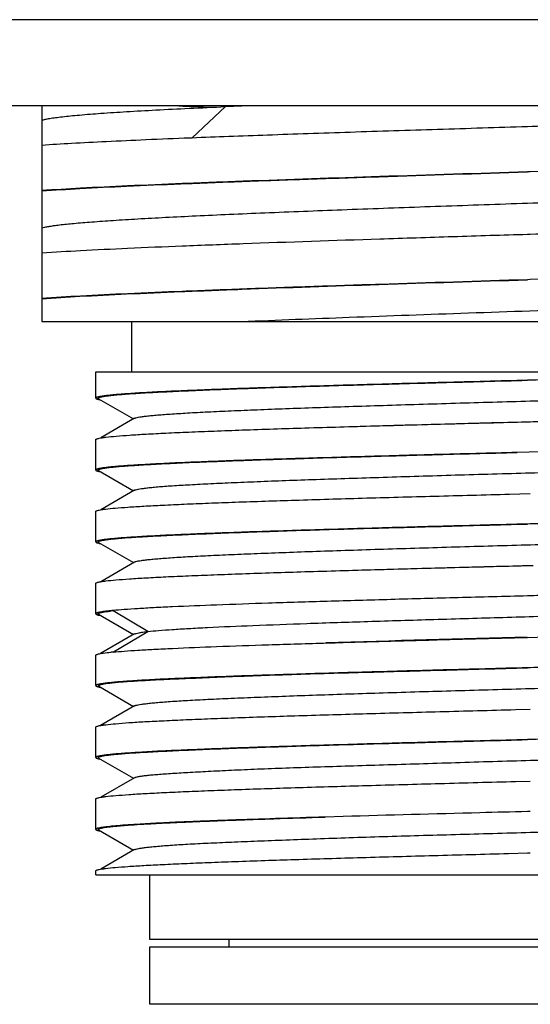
# Model space of a CAD drawing. Header units: millimetres. Extents: x 67 to 511, y 33 to 406.
# Tile 4 of 12: x 244 to 251, y 126 to 140. Entities that reach past the tile are written whole.
import ezdxf

# ---------------------------------------------------------------- set-up
doc = ezdxf.new("R2010")
doc.units = ezdxf.units.MM
doc.header["$LTSCALE"] = 32.67
doc.layers.get('0').update_dxf_attribs({"linetype": 'CONTINUOUS'})

msp = doc.modelspace()

# ---------------------------------------------------------------- linework, layer by layer
for p, q in [((290.157, 139.899), (193.657, 139.899)), ((290.157, 138.699), (193.657, 138.699)), ((244.344, 138.699), (244.344, 138.501)), ((246.435, 138.257), (246.898, 138.689)), ((246.898, 138.689), (247.124, 138.699)), ((244.344, 138.501), (244.344, 137.52)), ((246.402, 138.256), (246.433, 138.257)), ((251.135, 137.782), (251.094, 137.78)), ((244.344, 137.517), (244.344, 136.02)), ((251.094, 136.914), (251.135, 136.916)), ((251.135, 136.282), (251.094, 136.28)), ((244.344, 136.017), (244.344, 135.699)), ((244.344, 135.699), (257.844, 135.699)), ((245.594, 134.999), (245.594, 135.699)), ((245.094, 134.999), (256.917, 134.999)), ((245.094, 134.633), (245.094, 134.999)), ((251.135, 134.882), (251.094, 134.881)), ((245.134, 134.625), (245.62, 134.344)), ((245.634, 134.352), (245.163, 134.079)), ((251.094, 134.304), (251.135, 134.305)), ((245.094, 133.633), (245.094, 134.055)), ((251.573, 133.894), (250.951, 133.877)), ((245.134, 133.625), (245.62, 133.344)), ((245.634, 133.352), (245.163, 133.079)), ((250.845, 133.297), (251.135, 133.305)), ((245.094, 132.633), (245.094, 133.055)), ((251.135, 132.882), (251.094, 132.881)), ((245.134, 132.625), (245.62, 132.344)), ((245.634, 132.352), (245.163, 132.079)), ((251.094, 132.304), (251.175, 132.306)), ((245.094, 131.633), (245.094, 132.055)), ((245.819, 131.386), (245.337, 131.675)), ((245.129, 131.616), (245.13, 131.616)), ((245.13, 131.616), (245.131, 131.616)), ((245.133, 131.625), (245.62, 131.344)), ((245.343, 131.101), (245.819, 131.386)), ((245.634, 131.352), (245.162, 131.079)), ((251.094, 131.304), (251.359, 131.311)), ((245.094, 130.633), (245.094, 131.055)), ((245.13, 131.073), (245.13, 131.073)), ((245.131, 131.073), (245.132, 131.073)), ((246.944, 130.76), (246.944, 130.758)), ((245.137, 130.623), (245.62, 130.344)), ((245.634, 130.352), (245.162, 130.079)), ((250.929, 130.3), (251.135, 130.305)), ((245.094, 129.633), (245.094, 130.055)), ((251.135, 129.882), (251.094, 129.881)), ((245.134, 129.625), (245.62, 129.344)), ((245.634, 129.352), (245.163, 129.079)), ((250.931, 129.3), (251.135, 129.305)), ((245.094, 128.633), (245.094, 129.055)), ((248.29, 128.804), (248.281, 128.804)), ((248.534, 128.811), (248.29, 128.804)), ((251.135, 128.882), (251.094, 128.881)), ((245.134, 128.625), (245.62, 128.344)), ((245.634, 128.352), (245.163, 128.079)), ((250.831, 128.297), (251.094, 128.304)), ((251.094, 128.304), (251.135, 128.305)), ((245.094, 127.999), (245.094, 128.055)), ((245.094, 127.999), (256.917, 127.999)), ((245.844, 127.099), (245.844, 127.999)), ((256.344, 127.099), (245.844, 127.099)), ((246.944, 127.099), (246.944, 126.999)), ((245.844, 126.999), (256.344, 126.999)), ((245.844, 126.199), (245.844, 126.999)), ((256.344, 126.199), (245.844, 126.199))]:
    msp.add_line(p, q)
for centre, radius, start, end in [((254.427, 337.949), 199.418, 267.64935, 267.78105), ((245.216, 134.97), 0.365, 256.5291, 257.5724), ((245.216, 132.973), 0.368, 256.5395, 257.6376), ((245.674, 128.334), 3.357, 95.7654, 96.3753), ((245.784, 126.885), 4.814, 95.3644, 95.7421), ((245.213, 131.96), 0.355, 256.3304, 257.5258), ((260.174, -248.918), 380.331, 91.36804, 91.78997), ((245.768, 126.474), 4.646, 95.3576, 95.749), ((245.225, 131.01), 0.405, 257.0936, 257.7134), ((245.216, 129.972), 0.367, 256.5378, 257.615)]:
    msp.add_arc(centre, radius, start, end)
for points, knots in [([(244.344, 138.501), (244.36, 138.505), (244.396, 138.514), (244.46, 138.526), (244.539, 138.538), (244.635, 138.549), (244.746, 138.561), (244.925, 138.578), (245.185, 138.598), (245.54, 138.621), (245.948, 138.644), (246.407, 138.667), (246.73, 138.681), (246.898, 138.689)], [0, 0, 0, 0, 0.018832, 0.043987, 0.075407, 0.113006, 0.156687, 0.206344, 0.323116, 0.462179, 0.622284, 0.802178, 1, 1, 1, 1]), ([(251.094, 138.414), (251.453, 138.426), (252.163, 138.448), (253.211, 138.481), (254.216, 138.515), (254.869, 138.538), (255.185, 138.55)], [0, 0, 0, 0, 0.263081, 0.52086, 0.768154, 1, 1, 1, 1]), ([(246.433, 138.257), (246.603, 138.264), (246.953, 138.277), (247.491, 138.297), (248.053, 138.316), (248.841, 138.343), (249.857, 138.375), (250.678, 138.401), (251.094, 138.414)], [0, 0, 0, 0, 0.109577, 0.225237, 0.346141, 0.471496, 0.732104, 1, 1, 1, 1]), ([(244.344, 138.154), (244.481, 138.164), (244.78, 138.182), (245.262, 138.207), (245.811, 138.232), (246.198, 138.248), (246.402, 138.256)], [0, 0, 0, 0, 0.200081, 0.435295, 0.702978, 1, 1, 1, 1]), ([(255.812, 137.94), (255.462, 137.926), (254.728, 137.899), (253.169, 137.845), (251.96, 137.807), (251.135, 137.782)], [0, 0, 0, 0, 0.224538, 0.470619, 1, 1, 1, 1]), ([(251.094, 137.78), (250.41, 137.759), (249.093, 137.718), (247.494, 137.664), (246.326, 137.619), (245.572, 137.588), (244.921, 137.556), (244.524, 137.533), (244.344, 137.52)], [0, 0, 0, 0, 0.303854, 0.585163, 0.710741, 0.823082, 0.920105, 1, 1, 1, 1]), ([(244.344, 137.517), (244.521, 137.529), (244.914, 137.553), (245.558, 137.585), (246.308, 137.617), (247.15, 137.65), (248.067, 137.682), (249.391, 137.727), (250.406, 137.759), (251.094, 137.78)], [0, 0, 0, 0, 0.078578, 0.174712, 0.286489, 0.411993, 0.548809, 0.69424, 1, 1, 1, 1]), ([(244.345, 137.001), (244.358, 137.005), (244.39, 137.013), (244.445, 137.023), (244.513, 137.034), (244.629, 137.049), (244.805, 137.067), (245.054, 137.087), (245.35, 137.108), (245.692, 137.129), (246.077, 137.15), (246.501, 137.171), (246.961, 137.192), (247.637, 137.221), (248.544, 137.256), (249.484, 137.291), (250.268, 137.318), (251.071, 137.346), (252.067, 137.381), (253.233, 137.422), (254.169, 137.458), (254.877, 137.487), (255.366, 137.508), (255.823, 137.528), (256.242, 137.55), (256.622, 137.571), (256.958, 137.592), (257.249, 137.612), (257.492, 137.633), (257.685, 137.653), (257.797, 137.669), (257.844, 137.678)], [0, 0, 0, 0, 0.00317, 0.007295, 0.01237, 0.018391, 0.033226, 0.051718, 0.073765, 0.099182, 0.12774, 0.159212, 0.193371, 0.229975, 0.309301, 0.394652, 0.438777, 0.483406, 0.572773, 0.659963, 0.742242, 0.780739, 0.817062, 0.85093, 0.88207, 0.910246, 0.935238, 0.956858, 0.974948, 0.989354, 1, 1, 1, 1]), ([(251.135, 136.916), (251.554, 136.929), (252.379, 136.954), (253.588, 136.994), (254.728, 137.033), (255.462, 137.06), (255.812, 137.074)], [0, 0, 0, 0, 0.268514, 0.529384, 0.775465, 1, 1, 1, 1]), ([(244.344, 136.654), (244.524, 136.667), (244.921, 136.69), (245.572, 136.722), (246.326, 136.753), (247.494, 136.798), (248.748, 136.84), (250.065, 136.882), (250.749, 136.904), (251.094, 136.914)], [0, 0, 0, 0, 0.079896, 0.176921, 0.289262, 0.414841, 0.69615, 0.846655, 1, 1, 1, 1]), ([(255.812, 136.44), (255.462, 136.426), (254.728, 136.399), (253.169, 136.345), (251.96, 136.307), (251.135, 136.282)], [0, 0, 0, 0, 0.224538, 0.47062, 1, 1, 1, 1]), ([(251.094, 136.28), (250.41, 136.259), (249.401, 136.227), (248.084, 136.184), (247.168, 136.151), (246.326, 136.119), (245.572, 136.088), (244.921, 136.056), (244.524, 136.033), (244.344, 136.02)], [0, 0, 0, 0, 0.303853, 0.448682, 0.585161, 0.710739, 0.82308, 0.920105, 1, 1, 1, 1]), ([(244.344, 136.017), (244.521, 136.029), (244.913, 136.053), (245.558, 136.085), (246.308, 136.117), (247.477, 136.163), (249.083, 136.217), (250.406, 136.259), (251.094, 136.28)], [0, 0, 0, 0, 0.078561, 0.174621, 0.286537, 0.412037, 0.69422, 1, 1, 1, 1]), ([(247.121, 135.699), (247.62, 135.72), (248.671, 135.761), (250.292, 135.82), (251.694, 135.868), (252.816, 135.908), (253.627, 135.938), (254.398, 135.967), (255.118, 135.997), (255.776, 136.027), (256.361, 136.056), (256.864, 136.085), (257.228, 136.11), (257.473, 136.132), (257.619, 136.146), (257.74, 136.161), (257.813, 136.172), (257.844, 136.178)], [0, 0, 0, 0, 0.139626, 0.293935, 0.45324, 0.531656, 0.60761, 0.679905, 0.7474, 0.809049, 0.863889, 0.911077, 0.949844, 0.965879, 0.979595, 0.990981, 1, 1, 1, 1]), ([(251.094, 134.881), (250.704, 134.871), (250.124, 134.856), (249.358, 134.835), (248.806, 134.819), (248.275, 134.804), (247.772, 134.788), (247.3, 134.773), (246.865, 134.758), (246.471, 134.742), (246.121, 134.727), (245.859, 134.714), (245.675, 134.703), (245.555, 134.695), (245.45, 134.688), (245.357, 134.68), (245.279, 134.672), (245.222, 134.666), (245.184, 134.66), (245.16, 134.656), (245.141, 134.652), (245.124, 134.649), (245.112, 134.645), (245.103, 134.642), (245.099, 134.639), (245.096, 134.636), (245.094, 134.634), (245.094, 134.633)], [0, 0, 0, 0, 0.19479, 0.28984, 0.3821, 0.470683, 0.554737, 0.633453, 0.706075, 0.771905, 0.830311, 0.880733, 0.902797, 0.922691, 0.940369, 0.95579, 0.96892, 0.979731, 0.984261, 0.988205, 0.991565, 0.994341, 0.99654, 0.998175, 0.998792, 0.999288, 1, 1, 1, 1]), ([(245.136, 134.625), (245.135, 134.626), (245.133, 134.627), (245.131, 134.629), (245.129, 134.631), (245.129, 134.634), (245.132, 134.638), (245.139, 134.642), (245.149, 134.646), (245.163, 134.65), (245.181, 134.653), (245.202, 134.657), (245.227, 134.661), (245.268, 134.667), (245.328, 134.674), (245.412, 134.682), (245.51, 134.69), (245.623, 134.698), (245.75, 134.706), (245.89, 134.713), (246.044, 134.721), (246.21, 134.729), (246.456, 134.74), (246.792, 134.754), (247.228, 134.77), (247.703, 134.786), (248.213, 134.802), (248.753, 134.818), (249.317, 134.833), (250.1, 134.855), (250.694, 134.871), (251.094, 134.881)], [0, 0, 0, 0, 0.000598, 0.001074, 0.001455, 0.001791, 0.00258, 0.003821, 0.005622, 0.008017, 0.011018, 0.014634, 0.018866, 0.023719, 0.035289, 0.049335, 0.06582, 0.084706, 0.105943, 0.12946, 0.15518, 0.183029, 0.212933, 0.278615, 0.351616, 0.431277, 0.516822, 0.607373, 0.701935, 0.799528, 1, 1, 1, 1]), ([(245.634, 134.352), (245.636, 134.353), (245.643, 134.356), (245.66, 134.361), (245.689, 134.368), (245.732, 134.375), (245.789, 134.383), (245.857, 134.39), (245.937, 134.398), (246.029, 134.405), (246.174, 134.415), (246.383, 134.428), (246.666, 134.443), (246.989, 134.458), (247.349, 134.473), (247.744, 134.488), (248.169, 134.503), (248.621, 134.518), (249.096, 134.533), (249.589, 134.548), (250.097, 134.564), (250.613, 134.579), (251.134, 134.594), (251.656, 134.609), (252.172, 134.624), (252.679, 134.639), (253.172, 134.654), (253.647, 134.669), (254.099, 134.684), (254.525, 134.699), (254.92, 134.714), (255.28, 134.729), (255.603, 134.744), (255.886, 134.759), (256.096, 134.772), (256.241, 134.782), (256.333, 134.79), (256.413, 134.797), (256.481, 134.805), (256.537, 134.812), (256.581, 134.82), (256.61, 134.826), (256.627, 134.831), (256.634, 134.834), (256.636, 134.836)], [0, 0, 0, 0, 0.000806, 0.001873, 0.004818, 0.00886, 0.013998, 0.020227, 0.027534, 0.035903, 0.045314, 0.067181, 0.092949, 0.122388, 0.155233, 0.191184, 0.22992, 0.271093, 0.314331, 0.359244, 0.405427, 0.452462, 0.499927, 0.547392, 0.59443, 0.640617, 0.685534, 0.728774, 0.769954, 0.808704, 0.844665, 0.87751, 0.906959, 0.932749, 0.954631, 0.964043, 0.97241, 0.979719, 0.985955, 0.991107, 0.995164, 0.998121, 0.999192, 1, 1, 1, 1]), ([(251.801, 134.9), (251.746, 134.899), (251.635, 134.896), (251.469, 134.891), (251.302, 134.887), (251.191, 134.884), (251.135, 134.882)], [0, 0, 0, 0, 0.249248, 0.499129, 0.749443, 1, 1, 1, 1]), ([(245.094, 134.633), (245.094, 134.631), (245.096, 134.628), (245.1, 134.626), (245.106, 134.623), (245.116, 134.619), (245.125, 134.617), (245.131, 134.615)], [0, 0, 0, 0, 0.117898, 0.203803, 0.312614, 0.604568, 1, 1, 1, 1]), ([(245.137, 134.614), (245.139, 134.613), (245.147, 134.612), (245.155, 134.61), (245.161, 134.609)], [0, 0, 0, 0, 0.230235, 1, 1, 1, 1]), ([(245.143, 134.075), (245.156, 134.078), (245.187, 134.083), (245.265, 134.094), (245.391, 134.106), (245.578, 134.12), (245.809, 134.134), (246.083, 134.148), (246.399, 134.162), (246.752, 134.176), (247.291, 134.196), (248.036, 134.22), (248.998, 134.248), (250.029, 134.276), (250.735, 134.294), (251.094, 134.304)], [0, 0, 0, 0, 0.006882, 0.015758, 0.039453, 0.070926, 0.109935, 0.156171, 0.20926, 0.268773, 0.334229, 0.480796, 0.644211, 0.819171, 1, 1, 1, 1]), ([(248.538, 134.234), (248.953, 134.247), (249.586, 134.265), (250.438, 134.288), (250.874, 134.299), (251.094, 134.304)], [0, 0, 0, 0, 0.487345, 0.741968, 1, 1, 1, 1]), ([(251.135, 134.305), (251.191, 134.306), (251.302, 134.309), (251.469, 134.314), (251.636, 134.318), (251.747, 134.321), (251.802, 134.322)], [0, 0, 0, 0, 0.250558, 0.500874, 0.750754, 1, 1, 1, 1]), ([(245.094, 134.055), (245.094, 134.057), (245.097, 134.06), (245.101, 134.063), (245.109, 134.067), (245.123, 134.071), (245.136, 134.074), (245.143, 134.075)], [0, 0, 0, 0, 0.108711, 0.192908, 0.301572, 0.59698, 1, 1, 1, 1]), ([(250.951, 133.877), (250.567, 133.867), (249.998, 133.852), (249.247, 133.832), (248.707, 133.816), (248.188, 133.801), (247.697, 133.786), (247.238, 133.771), (246.815, 133.756), (246.431, 133.741), (246.091, 133.726), (245.837, 133.712), (245.657, 133.702), (245.542, 133.694), (245.439, 133.687), (245.349, 133.679), (245.273, 133.672), (245.218, 133.665), (245.181, 133.66), (245.158, 133.656), (245.139, 133.652), (245.123, 133.648), (245.111, 133.645), (245.103, 133.641), (245.098, 133.639), (245.096, 133.636), (245.094, 133.634), (245.094, 133.633)], [0, 0, 0, 0, 0.196046, 0.291435, 0.383876, 0.472506, 0.556498, 0.63507, 0.707487, 0.773077, 0.831227, 0.8814, 0.903346, 0.92313, 0.940707, 0.956037, 0.969089, 0.979834, 0.984337, 0.988258, 0.991598, 0.994358, 0.996545, 0.998173, 0.998789, 0.999284, 1, 1, 1, 1]), ([(245.134, 133.625), (245.132, 133.626), (245.131, 133.627), (245.129, 133.629), (245.127, 133.631), (245.127, 133.634), (245.129, 133.637), (245.132, 133.639), (245.137, 133.642), (245.146, 133.645), (245.16, 133.649), (245.177, 133.653), (245.198, 133.657), (245.222, 133.661), (245.262, 133.666), (245.321, 133.673), (245.402, 133.681), (245.497, 133.689), (245.606, 133.696), (245.729, 133.704), (245.865, 133.712), (246.014, 133.72), (246.175, 133.728), (246.414, 133.739), (246.742, 133.752), (247.166, 133.768), (247.629, 133.783), (248.127, 133.799), (248.654, 133.815), (249.206, 133.83), (249.974, 133.852), (250.558, 133.867), (250.951, 133.877)], [0, 0, 0, 0, 0.000608, 0.001093, 0.001481, 0.00182, 0.002605, 0.003156, 0.003839, 0.00563, 0.008017, 0.011015, 0.01463, 0.018863, 0.023714, 0.035262, 0.049237, 0.065599, 0.084312, 0.105335, 0.128629, 0.154153, 0.181844, 0.21162, 0.277103, 0.349953, 0.429515, 0.514999, 0.605524, 0.700221, 0.798188, 1, 1, 1, 1]), ([(245.634, 133.352), (245.636, 133.353), (245.643, 133.356), (245.66, 133.361), (245.688, 133.368), (245.732, 133.375), (245.789, 133.382), (245.857, 133.39), (245.937, 133.398), (246.029, 133.405), (246.174, 133.416), (246.383, 133.428), (246.666, 133.443), (246.989, 133.458), (247.349, 133.473), (247.744, 133.488), (248.169, 133.503), (248.621, 133.518), (249.096, 133.533), (249.589, 133.548), (250.096, 133.564), (250.613, 133.579), (251.134, 133.594), (251.656, 133.609), (252.172, 133.624), (252.679, 133.639), (253.173, 133.654), (253.647, 133.669), (254.1, 133.684), (254.525, 133.699), (254.92, 133.714), (255.28, 133.729), (255.604, 133.744), (255.886, 133.759), (256.096, 133.772), (256.241, 133.782), (256.333, 133.79), (256.413, 133.797), (256.481, 133.805), (256.537, 133.812), (256.581, 133.82), (256.61, 133.826), (256.627, 133.831), (256.634, 133.834), (256.636, 133.836)], [0, 0, 0, 0, 0.000805, 0.001873, 0.00482, 0.008863, 0.014003, 0.020229, 0.027528, 0.035889, 0.045298, 0.067168, 0.092942, 0.122376, 0.155212, 0.191168, 0.229911, 0.271083, 0.314318, 0.359235, 0.405423, 0.45246, 0.499927, 0.547395, 0.594433, 0.640624, 0.685547, 0.728788, 0.769963, 0.808714, 0.844685, 0.877529, 0.906966, 0.932753, 0.954647, 0.96406, 0.972422, 0.979723, 0.98595, 0.991096, 0.995151, 0.998114, 0.999189, 1, 1, 1, 1]), ([(245.094, 133.633), (245.094, 133.631), (245.097, 133.628), (245.101, 133.625), (245.108, 133.622), (245.121, 133.618), (245.132, 133.615), (245.138, 133.614)], [0, 0, 0, 0, 0.111564, 0.196268, 0.30496, 0.599311, 1, 1, 1, 1]), ([(245.138, 133.614), (245.14, 133.613), (245.148, 133.612), (245.155, 133.61), (245.161, 133.609)], [0, 0, 0, 0, 0.231454, 1, 1, 1, 1]), ([(245.141, 133.075), (245.154, 133.078), (245.183, 133.083), (245.257, 133.093), (245.378, 133.105), (245.555, 133.118), (245.775, 133.132), (246.036, 133.145), (246.336, 133.159), (246.672, 133.173), (247.186, 133.192), (247.899, 133.215), (248.822, 133.243), (249.815, 133.27), (250.498, 133.288), (250.845, 133.297)], [0, 0, 0, 0, 0.006854, 0.015678, 0.039198, 0.070416, 0.109105, 0.154973, 0.207672, 0.266798, 0.331898, 0.477978, 0.641431, 0.817237, 1, 1, 1, 1]), ([(245.094, 133.055), (245.094, 133.057), (245.097, 133.06), (245.101, 133.063), (245.109, 133.067), (245.122, 133.071), (245.134, 133.074), (245.141, 133.075)], [0, 0, 0, 0, 0.109759, 0.194138, 0.302807, 0.597817, 1, 1, 1, 1]), ([(251.801, 132.9), (251.746, 132.899), (251.635, 132.896), (251.469, 132.891), (251.302, 132.887), (251.191, 132.884), (251.135, 132.882)], [0, 0, 0, 0, 0.249248, 0.499129, 0.749443, 1, 1, 1, 1]), ([(251.094, 132.881), (250.704, 132.871), (250.124, 132.856), (249.358, 132.835), (248.806, 132.819), (248.275, 132.804), (247.772, 132.788), (247.3, 132.773), (246.865, 132.758), (246.471, 132.742), (246.121, 132.727), (245.859, 132.714), (245.675, 132.703), (245.555, 132.695), (245.45, 132.688), (245.357, 132.68), (245.279, 132.672), (245.222, 132.666), (245.184, 132.66), (245.16, 132.656), (245.141, 132.652), (245.124, 132.649), (245.112, 132.645), (245.103, 132.642), (245.099, 132.639), (245.096, 132.636), (245.094, 132.634), (245.094, 132.633)], [0, 0, 0, 0, 0.19479, 0.28984, 0.3821, 0.470683, 0.554737, 0.633454, 0.706076, 0.771905, 0.830311, 0.880733, 0.902797, 0.922691, 0.940369, 0.95579, 0.96892, 0.979731, 0.984261, 0.988206, 0.991565, 0.994342, 0.99654, 0.998175, 0.998793, 0.999288, 1, 1, 1, 1]), ([(245.136, 132.625), (245.135, 132.626), (245.133, 132.627), (245.131, 132.629), (245.129, 132.631), (245.129, 132.634), (245.132, 132.638), (245.139, 132.642), (245.149, 132.646), (245.163, 132.649), (245.18, 132.653), (245.202, 132.657), (245.227, 132.661), (245.268, 132.667), (245.328, 132.674), (245.412, 132.682), (245.51, 132.69), (245.623, 132.698), (245.749, 132.706), (245.89, 132.713), (246.043, 132.721), (246.21, 132.729), (246.456, 132.74), (246.792, 132.754), (247.227, 132.77), (247.702, 132.786), (248.213, 132.802), (248.752, 132.818), (249.316, 132.833), (250.1, 132.855), (250.694, 132.871), (251.094, 132.881)], [0, 0, 0, 0, 0.0006, 0.001078, 0.00146, 0.001796, 0.002582, 0.003819, 0.005616, 0.008006, 0.011003, 0.014614, 0.018843, 0.023693, 0.035259, 0.049304, 0.06579, 0.084676, 0.105912, 0.129427, 0.155146, 0.182992, 0.212894, 0.278569, 0.351567, 0.43123, 0.516781, 0.60734, 0.70191, 0.799511, 1, 1, 1, 1]), ([(245.634, 132.352), (245.637, 132.353), (245.643, 132.356), (245.66, 132.362), (245.689, 132.368), (245.733, 132.375), (245.789, 132.383), (245.858, 132.39), (245.938, 132.398), (246.03, 132.405), (246.175, 132.416), (246.385, 132.429), (246.668, 132.443), (246.991, 132.458), (247.352, 132.473), (247.746, 132.488), (248.172, 132.503), (248.624, 132.518), (249.268, 132.539), (250.108, 132.564), (251.137, 132.594), (252.165, 132.623), (253.005, 132.649), (253.649, 132.669), (254.101, 132.684), (254.526, 132.699), (254.921, 132.714), (255.281, 132.729), (255.604, 132.744), (255.887, 132.759), (256.096, 132.772), (256.241, 132.782), (256.333, 132.79), (256.413, 132.797), (256.481, 132.805), (256.537, 132.812), (256.581, 132.819), (256.61, 132.826), (256.627, 132.831), (256.634, 132.834), (256.636, 132.836)], [0, 0, 0, 0, 0.000811, 0.001884, 0.004846, 0.008908, 0.014069, 0.020315, 0.027633, 0.036007, 0.045422, 0.067307, 0.093109, 0.12257, 0.155416, 0.191374, 0.23013, 0.271312, 0.314547, 0.405645, 0.500137, 0.594621, 0.685706, 0.728938, 0.770095, 0.808822, 0.844778, 0.87762, 0.907038, 0.9328, 0.954683, 0.964099, 0.972464, 0.979761, 0.985979, 0.991113, 0.995158, 0.998114, 0.999188, 1, 1, 1, 1]), ([(245.094, 132.633), (245.094, 132.631), (245.096, 132.628), (245.1, 132.626), (245.106, 132.623), (245.116, 132.619), (245.125, 132.617), (245.131, 132.615)], [0, 0, 0, 0, 0.117837, 0.203731, 0.312539, 0.604516, 1, 1, 1, 1]), ([(245.138, 132.614), (245.139, 132.613), (245.147, 132.612), (245.155, 132.61), (245.161, 132.609)], [0, 0, 0, 0, 0.230654, 1, 1, 1, 1]), ([(245.142, 132.075), (245.155, 132.078), (245.186, 132.083), (245.263, 132.094), (245.39, 132.106), (245.576, 132.12), (245.807, 132.134), (246.081, 132.148), (246.396, 132.162), (246.75, 132.176), (247.288, 132.196), (248.034, 132.22), (248.997, 132.248), (250.028, 132.276), (250.735, 132.294), (251.094, 132.304)], [0, 0, 0, 0, 0.00684, 0.015679, 0.039305, 0.070723, 0.109689, 0.155893, 0.208963, 0.268468, 0.333927, 0.480531, 0.644015, 0.819068, 1, 1, 1, 1]), ([(248.423, 132.231), (248.635, 132.237), (249.067, 132.25), (249.958, 132.275), (250.637, 132.292), (251.094, 132.304)], [0, 0, 0, 0, 0.237913, 0.486059, 1, 1, 1, 1]), ([(245.094, 132.055), (245.094, 132.057), (245.097, 132.06), (245.101, 132.063), (245.109, 132.067), (245.123, 132.071), (245.135, 132.074), (245.142, 132.075)], [0, 0, 0, 0, 0.109175, 0.193454, 0.302122, 0.597355, 1, 1, 1, 1]), ([(251.094, 131.881), (250.774, 131.873), (250.142, 131.856), (249.213, 131.831), (248.334, 131.806), (247.525, 131.781), (246.809, 131.756), (246.279, 131.734), (245.914, 131.717), (245.69, 131.704), (245.5, 131.692), (245.386, 131.682), (245.334, 131.678)], [0, 0, 0, 0, 0.16679, 0.329279, 0.483271, 0.624796, 0.750201, 0.856256, 0.90115, 0.940234, 0.973256, 1, 1, 1, 1]), ([(245.819, 131.386), (245.868, 131.391), (245.981, 131.401), (246.168, 131.415), (246.395, 131.429), (246.769, 131.449), (247.318, 131.472), (248.061, 131.5), (248.9, 131.527), (249.809, 131.555), (250.759, 131.583), (251.72, 131.611), (252.664, 131.638), (253.56, 131.666), (254.264, 131.69), (254.782, 131.709), (255.131, 131.723), (255.448, 131.737), (255.731, 131.751), (255.979, 131.764), (256.162, 131.776), (256.289, 131.786), (256.369, 131.793), (256.439, 131.8), (256.499, 131.807), (256.548, 131.814), (256.587, 131.821), (256.613, 131.827), (256.628, 131.832), (256.634, 131.834), (256.636, 131.836)], [0, 0, 0, 0, 0.013736, 0.031161, 0.052156, 0.076588, 0.134925, 0.204318, 0.282661, 0.367474, 0.456151, 0.545916, 0.633977, 0.717609, 0.794187, 0.829083, 0.861358, 0.890744, 0.917009, 0.939963, 0.959439, 0.967821, 0.975275, 0.981787, 0.987346, 0.991944, 0.99558, 0.998259, 0.999244, 1, 1, 1, 1]), ([(251.801, 131.9), (251.743, 131.899), (251.625, 131.895), (251.448, 131.891), (251.271, 131.886), (251.153, 131.883), (251.094, 131.881)], [0, 0, 0, 0, 0.249235, 0.499127, 0.749456, 1, 1, 1, 1]), ([(245.303, 131.675), (245.272, 131.671), (245.22, 131.666), (245.161, 131.657), (245.128, 131.65), (245.115, 131.646), (245.108, 131.643), (245.102, 131.641), (245.097, 131.638), (245.094, 131.635), (245.094, 131.633)], [0, 0, 0, 0, 0.424254, 0.730856, 0.839861, 0.883353, 0.919616, 0.948835, 0.971368, 1, 1, 1, 1]), ([(245.134, 131.625), (245.132, 131.626), (245.13, 131.627), (245.127, 131.63), (245.127, 131.634), (245.13, 131.637), (245.134, 131.639), (245.14, 131.642), (245.147, 131.645), (245.157, 131.648), (245.168, 131.651), (245.187, 131.655), (245.216, 131.66), (245.256, 131.665), (245.285, 131.669), (245.301, 131.671)], [0, 0, 0, 0, 0.025436, 0.043637, 0.058572, 0.076484, 0.101445, 0.135034, 0.177866, 0.230218, 0.292228, 0.363968, 0.536774, 0.748784, 1, 1, 1, 1]), ([(245.094, 131.633), (245.094, 131.631), (245.096, 131.629), (245.099, 131.626), (245.105, 131.623), (245.115, 131.619), (245.124, 131.617), (245.129, 131.616)], [0, 0, 0, 0, 0.11946, 0.205656, 0.314488, 0.605859, 1, 1, 1, 1]), ([(245.137, 131.614), (245.138, 131.614), (245.145, 131.612), (245.152, 131.611), (245.158, 131.61)], [0, 0, 0, 0, 0.232241, 1, 1, 1, 1]), ([(245.635, 131.351), (245.638, 131.353), (245.645, 131.356), (245.665, 131.362), (245.701, 131.37), (245.755, 131.378), (245.796, 131.383), (245.819, 131.386)], [0, 0, 0, 0, 0.054311, 0.128172, 0.336566, 0.626977, 1, 1, 1, 1]), ([(245.334, 131.1), (245.386, 131.105), (245.5, 131.114), (245.69, 131.127), (245.914, 131.139), (246.279, 131.157), (246.809, 131.179), (247.525, 131.203), (248.334, 131.228), (249.213, 131.254), (250.142, 131.279), (250.774, 131.295), (251.094, 131.304)], [0, 0, 0, 0, 0.026745, 0.059768, 0.098851, 0.143745, 0.249801, 0.375206, 0.516731, 0.670723, 0.833211, 1, 1, 1, 1]), ([(245.094, 131.055), (245.094, 131.057), (245.096, 131.06), (245.099, 131.062), (245.105, 131.065), (245.116, 131.069), (245.125, 131.071), (245.13, 131.073)], [0, 0, 0, 0, 0.118685, 0.204718, 0.31351, 0.605102, 1, 1, 1, 1]), ([(245.13, 131.073), (245.14, 131.075), (245.163, 131.08), (245.22, 131.088), (245.268, 131.094), (245.303, 131.097)], [0, 0, 0, 0, 0.174966, 0.400087, 1, 1, 1, 1]), ([(251.094, 130.881), (250.704, 130.871), (250.124, 130.856), (249.358, 130.835), (248.806, 130.819), (248.275, 130.804), (247.772, 130.788), (247.3, 130.773), (246.865, 130.758), (246.471, 130.742), (246.121, 130.727), (245.859, 130.714), (245.675, 130.703), (245.555, 130.695), (245.45, 130.688), (245.357, 130.68), (245.279, 130.672), (245.222, 130.666), (245.184, 130.66), (245.16, 130.656), (245.141, 130.652), (245.124, 130.649), (245.112, 130.645), (245.103, 130.642), (245.099, 130.639), (245.096, 130.636), (245.094, 130.634), (245.094, 130.633)], [0, 0, 0, 0, 0.19479, 0.28984, 0.3821, 0.470684, 0.554738, 0.633454, 0.706076, 0.771906, 0.830312, 0.880734, 0.902798, 0.922693, 0.940371, 0.955793, 0.968923, 0.979734, 0.984264, 0.988208, 0.991567, 0.994343, 0.996542, 0.998176, 0.998793, 0.999289, 1, 1, 1, 1]), ([(245.137, 130.623), (245.136, 130.624), (245.134, 130.625), (245.132, 130.627), (245.13, 130.629), (245.13, 130.632), (245.133, 130.636), (245.14, 130.64), (245.15, 130.644), (245.163, 130.648), (245.181, 130.652), (245.202, 130.657), (245.227, 130.661), (245.267, 130.667), (245.328, 130.674), (245.411, 130.682), (245.509, 130.69), (245.622, 130.697), (245.749, 130.705), (245.89, 130.712), (246.044, 130.72), (246.21, 130.727), (246.389, 130.735), (246.58, 130.743), (246.856, 130.755), (247.227, 130.769), (247.702, 130.786), (248.212, 130.802), (248.752, 130.817), (249.316, 130.832), (250.1, 130.853), (250.694, 130.87), (251.094, 130.881)], [0, 0, 0, 0, 0.000604, 0.001087, 0.001476, 0.001819, 0.002614, 0.00385, 0.005638, 0.008014, 0.010993, 0.014585, 0.018793, 0.023623, 0.035158, 0.049191, 0.065683, 0.084592, 0.105864, 0.129422, 0.155181, 0.183058, 0.212975, 0.24486, 0.278638, 0.351577, 0.431173, 0.516692, 0.607268, 0.701874, 0.799502, 1, 1, 1, 1]), ([(245.634, 130.352), (245.637, 130.353), (245.643, 130.356), (245.66, 130.361), (245.689, 130.368), (245.733, 130.375), (245.789, 130.382), (245.857, 130.39), (245.938, 130.397), (246.029, 130.405), (246.175, 130.416), (246.384, 130.429), (246.667, 130.443), (246.99, 130.458), (247.351, 130.473), (247.745, 130.488), (248.329, 130.509), (249.116, 130.535), (250.107, 130.564), (251.135, 130.593), (252.163, 130.623), (253.003, 130.649), (253.647, 130.669), (254.099, 130.683), (254.525, 130.698), (254.919, 130.714), (255.28, 130.729), (255.603, 130.744), (255.886, 130.759), (256.095, 130.772), (256.24, 130.782), (256.332, 130.789), (256.412, 130.797), (256.48, 130.804), (256.536, 130.811), (256.58, 130.819), (256.61, 130.826), (256.627, 130.831), (256.633, 130.834), (256.636, 130.836)], [0, 0, 0, 0, 0.000813, 0.001887, 0.004844, 0.008895, 0.01404, 0.020273, 0.027584, 0.03596, 0.045379, 0.067255, 0.093029, 0.122476, 0.155329, 0.191285, 0.230018, 0.314426, 0.40552, 0.500011, 0.594504, 0.685588, 0.72881, 0.769972, 0.808705, 0.844672, 0.877543, 0.907009, 0.932768, 0.954596, 0.963989, 0.972346, 0.979649, 0.985883, 0.991037, 0.995104, 0.998085, 0.999173, 1, 1, 1, 1]), ([(251.801, 130.9), (251.743, 130.899), (251.625, 130.895), (251.448, 130.891), (251.271, 130.886), (251.153, 130.883), (251.094, 130.881)], [0, 0, 0, 0, 0.249235, 0.499127, 0.749456, 1, 1, 1, 1]), ([(245.094, 130.633), (245.094, 130.631), (245.096, 130.628), (245.1, 130.626), (245.107, 130.622), (245.118, 130.618), (245.128, 130.616), (245.134, 130.615)], [0, 0, 0, 0, 0.114817, 0.200129, 0.308875, 0.601995, 1, 1, 1, 1]), ([(245.138, 130.614), (245.14, 130.613), (245.148, 130.612), (245.155, 130.61), (245.161, 130.609)], [0, 0, 0, 0, 0.231644, 1, 1, 1, 1]), ([(245.143, 130.076), (245.156, 130.078), (245.187, 130.083), (245.262, 130.093), (245.385, 130.105), (245.566, 130.119), (245.791, 130.133), (246.056, 130.146), (246.361, 130.16), (246.704, 130.174), (247.226, 130.193), (247.949, 130.217), (248.884, 130.244), (249.889, 130.272), (250.578, 130.29), (250.929, 130.3)], [0, 0, 0, 0, 0.006946, 0.015866, 0.039581, 0.070997, 0.109881, 0.155935, 0.208803, 0.268074, 0.333286, 0.479456, 0.642757, 0.818094, 1, 1, 1, 1]), ([(245.094, 130.055), (245.094, 130.057), (245.097, 130.06), (245.101, 130.063), (245.11, 130.067), (245.124, 130.071), (245.136, 130.074), (245.143, 130.076)], [0, 0, 0, 0, 0.108462, 0.192611, 0.301269, 0.59677, 1, 1, 1, 1]), ([(251.094, 129.881), (250.704, 129.871), (250.124, 129.856), (249.358, 129.835), (248.806, 129.819), (248.275, 129.804), (247.772, 129.788), (247.3, 129.773), (246.865, 129.758), (246.471, 129.742), (246.121, 129.727), (245.859, 129.714), (245.675, 129.703), (245.555, 129.695), (245.45, 129.688), (245.357, 129.68), (245.279, 129.672), (245.222, 129.666), (245.184, 129.66), (245.16, 129.656), (245.141, 129.652), (245.124, 129.649), (245.112, 129.645), (245.103, 129.642), (245.099, 129.639), (245.096, 129.636), (245.094, 129.634), (245.094, 129.633)], [0, 0, 0, 0, 0.19479, 0.28984, 0.3821, 0.470683, 0.554737, 0.633453, 0.706075, 0.771905, 0.830311, 0.880733, 0.902797, 0.922691, 0.940369, 0.95579, 0.96892, 0.979731, 0.984261, 0.988206, 0.991565, 0.994341, 0.99654, 0.998175, 0.998792, 0.999288, 1, 1, 1, 1]), ([(245.137, 129.625), (245.136, 129.626), (245.134, 129.627), (245.132, 129.629), (245.13, 129.631), (245.13, 129.634), (245.132, 129.637), (245.135, 129.639), (245.141, 129.642), (245.15, 129.646), (245.163, 129.649), (245.181, 129.653), (245.202, 129.657), (245.227, 129.661), (245.267, 129.667), (245.328, 129.674), (245.411, 129.682), (245.51, 129.69), (245.622, 129.698), (245.749, 129.705), (245.89, 129.713), (246.044, 129.721), (246.21, 129.729), (246.456, 129.74), (246.792, 129.754), (247.227, 129.77), (247.702, 129.786), (248.212, 129.802), (248.752, 129.818), (249.316, 129.833), (250.1, 129.855), (250.694, 129.871), (251.094, 129.881)], [0, 0, 0, 0, 0.000605, 0.001088, 0.001473, 0.00181, 0.002588, 0.003135, 0.003813, 0.005592, 0.007963, 0.01094, 0.014532, 0.018743, 0.023576, 0.035116, 0.049147, 0.065634, 0.08454, 0.105815, 0.129377, 0.15514, 0.183018, 0.212935, 0.278594, 0.351528, 0.431136, 0.516673, 0.607257, 0.701858, 0.799481, 1, 1, 1, 1]), ([(251.801, 129.9), (251.746, 129.899), (251.635, 129.896), (251.469, 129.891), (251.302, 129.887), (251.191, 129.884), (251.135, 129.882)], [0, 0, 0, 0, 0.249248, 0.499129, 0.749443, 1, 1, 1, 1]), ([(245.635, 129.351), (245.638, 129.353), (245.644, 129.356), (245.66, 129.361), (245.689, 129.368), (245.733, 129.375), (245.79, 129.383), (245.858, 129.39), (245.939, 129.397), (246.031, 129.404), (246.177, 129.414), (246.387, 129.427), (246.669, 129.442), (246.992, 129.458), (247.352, 129.474), (247.747, 129.488), (248.172, 129.503), (248.625, 129.517), (249.1, 129.532), (249.593, 129.547), (250.1, 129.563), (250.616, 129.579), (251.137, 129.594), (251.658, 129.608), (252.174, 129.623), (252.681, 129.638), (253.174, 129.653), (253.649, 129.668), (254.101, 129.684), (254.526, 129.699), (254.921, 129.714), (255.28, 129.728), (255.603, 129.743), (255.886, 129.758), (256.096, 129.771), (256.241, 129.782), (256.333, 129.79), (256.413, 129.797), (256.481, 129.805), (256.537, 129.812), (256.581, 129.819), (256.609, 129.825), (256.626, 129.83), (256.632, 129.833), (256.634, 129.835)], [0, 0, 0, 0, 0.000798, 0.001856, 0.004785, 0.008826, 0.01399, 0.020264, 0.027625, 0.036047, 0.045504, 0.067427, 0.093194, 0.122595, 0.1554, 0.191364, 0.23016, 0.27139, 0.314654, 0.359563, 0.405733, 0.452761, 0.500226, 0.547687, 0.59471, 0.640881, 0.685801, 0.729072, 0.770281, 0.809013, 0.844908, 0.877689, 0.907093, 0.932883, 0.954824, 0.964278, 0.972677, 0.979992, 0.986201, 0.991295, 0.995282, 0.998174, 0.999216, 1, 1, 1, 1]), ([(245.094, 129.633), (245.094, 129.631), (245.096, 129.628), (245.1, 129.626), (245.106, 129.623), (245.116, 129.619), (245.125, 129.617), (245.131, 129.615)], [0, 0, 0, 0, 0.117852, 0.203748, 0.312557, 0.604529, 1, 1, 1, 1]), ([(245.137, 129.614), (245.139, 129.613), (245.147, 129.612), (245.155, 129.61), (245.161, 129.609)], [0, 0, 0, 0, 0.230567, 1, 1, 1, 1]), ([(245.143, 129.076), (245.156, 129.078), (245.187, 129.083), (245.263, 129.094), (245.386, 129.105), (245.567, 129.119), (245.791, 129.133), (246.057, 129.146), (246.362, 129.16), (246.705, 129.174), (247.227, 129.193), (247.95, 129.217), (248.886, 129.244), (249.891, 129.272), (250.58, 129.29), (250.931, 129.3)], [0, 0, 0, 0, 0.006954, 0.015881, 0.03961, 0.071038, 0.109932, 0.155994, 0.208868, 0.268143, 0.333357, 0.479524, 0.642812, 0.818127, 1, 1, 1, 1]), ([(245.094, 129.055), (245.094, 129.057), (245.097, 129.06), (245.102, 129.063), (245.11, 129.067), (245.124, 129.071), (245.136, 129.074), (245.143, 129.076)], [0, 0, 0, 0, 0.108351, 0.19248, 0.301135, 0.596679, 1, 1, 1, 1]), ([(248.281, 128.804), (248.051, 128.797), (247.613, 128.783), (247.08, 128.765), (246.688, 128.751), (246.424, 128.74), (246.181, 128.73), (245.96, 128.719), (245.763, 128.708), (245.59, 128.698), (245.443, 128.687), (245.321, 128.677), (245.226, 128.666), (245.164, 128.657), (245.13, 128.65), (245.116, 128.646), (245.109, 128.644), (245.102, 128.641), (245.097, 128.638), (245.094, 128.635), (245.094, 128.633)], [0, 0, 0, 0, 0.21574, 0.41145, 0.500661, 0.583557, 0.659762, 0.728926, 0.790737, 0.844914, 0.891216, 0.929439, 0.959423, 0.981064, 0.988751, 0.991817, 0.994373, 0.99643, 0.998012, 1, 1, 1, 1]), ([(245.136, 128.625), (245.135, 128.626), (245.133, 128.627), (245.13, 128.63), (245.13, 128.634), (245.132, 128.637), (245.135, 128.639), (245.141, 128.642), (245.148, 128.645), (245.157, 128.648), (245.167, 128.65), (245.185, 128.654), (245.212, 128.659), (245.25, 128.665), (245.295, 128.67), (245.347, 128.676), (245.406, 128.681), (245.473, 128.687), (245.576, 128.694), (245.721, 128.704), (245.916, 128.715), (246.136, 128.726), (246.38, 128.737), (246.648, 128.748), (246.937, 128.759), (247.247, 128.77), (247.697, 128.786), (248.043, 128.796), (248.28, 128.804)], [0, 0, 0, 0, 0.001508, 0.002604, 0.003487, 0.004496, 0.005877, 0.007736, 0.010115, 0.013034, 0.016504, 0.020531, 0.030273, 0.042283, 0.056574, 0.073151, 0.091998, 0.11309, 0.136401, 0.189564, 0.251163, 0.320794, 0.398061, 0.482585, 0.573985, 0.671867, 0.775826, 1, 1, 1, 1]), ([(245.636, 128.351), (245.638, 128.352), (245.645, 128.355), (245.662, 128.36), (245.691, 128.367), (245.735, 128.374), (245.791, 128.382), (245.859, 128.389), (245.939, 128.397), (246.03, 128.405), (246.175, 128.416), (246.385, 128.429), (246.668, 128.443), (246.992, 128.457), (247.353, 128.472), (247.747, 128.487), (248.172, 128.503), (248.624, 128.519), (249.099, 128.534), (249.592, 128.548), (250.099, 128.563), (250.616, 128.577), (251.137, 128.592), (251.658, 128.608), (252.174, 128.624), (252.681, 128.639), (253.174, 128.653), (253.648, 128.668), (254.1, 128.683), (254.525, 128.698), (254.92, 128.713), (255.281, 128.729), (255.604, 128.744), (255.886, 128.759), (256.095, 128.771), (256.24, 128.781), (256.331, 128.788), (256.411, 128.796), (256.48, 128.804), (256.536, 128.811), (256.58, 128.819), (256.61, 128.826), (256.627, 128.831), (256.633, 128.834), (256.636, 128.836)], [0, 0, 0, 0, 0.000822, 0.001906, 0.004876, 0.00893, 0.014065, 0.020276, 0.027553, 0.035888, 0.045272, 0.067145, 0.092994, 0.122517, 0.155401, 0.191348, 0.230052, 0.27119, 0.314424, 0.359362, 0.405565, 0.452605, 0.500064, 0.547526, 0.594567, 0.640746, 0.685628, 0.728823, 0.769965, 0.808708, 0.844707, 0.877606, 0.907047, 0.932747, 0.954537, 0.96392, 0.97227, 0.979574, 0.985819, 0.990991, 0.99508, 0.998079, 0.999172, 1, 1, 1, 1]), ([(251.094, 128.881), (250.874, 128.875), (250.021, 128.853), (249.168, 128.83), (248.534, 128.811)], [0, 0, 0, 0, 0.257758, 1, 1, 1, 1]), ([(245.094, 128.633), (245.094, 128.631), (245.097, 128.628), (245.101, 128.625), (245.108, 128.622), (245.12, 128.618), (245.131, 128.615), (245.138, 128.614)], [0, 0, 0, 0, 0.112018, 0.196805, 0.305504, 0.599685, 1, 1, 1, 1]), ([(245.138, 128.614), (245.14, 128.613), (245.147, 128.612), (245.155, 128.61), (245.161, 128.609)], [0, 0, 0, 0, 0.230886, 1, 1, 1, 1]), ([(245.142, 128.075), (245.154, 128.078), (245.184, 128.083), (245.258, 128.093), (245.378, 128.105), (245.555, 128.118), (245.775, 128.132), (246.035, 128.145), (246.334, 128.159), (246.67, 128.173), (247.182, 128.192), (247.893, 128.215), (248.813, 128.242), (249.804, 128.27), (250.484, 128.288), (250.831, 128.297)], [0, 0, 0, 0, 0.006893, 0.015753, 0.039332, 0.070591, 0.109305, 0.155183, 0.207878, 0.266989, 0.332064, 0.478081, 0.641468, 0.817231, 1, 1, 1, 1]), ([(245.094, 128.055), (245.094, 128.057), (245.097, 128.06), (245.101, 128.063), (245.109, 128.067), (245.123, 128.071), (245.135, 128.074), (245.142, 128.075)], [0, 0, 0, 0, 0.109371, 0.193673, 0.302344, 0.59752, 1, 1, 1, 1])]:
    msp.add_open_spline(points, degree=3, knots=knots)

doc.saveas('drawing.dxf')
